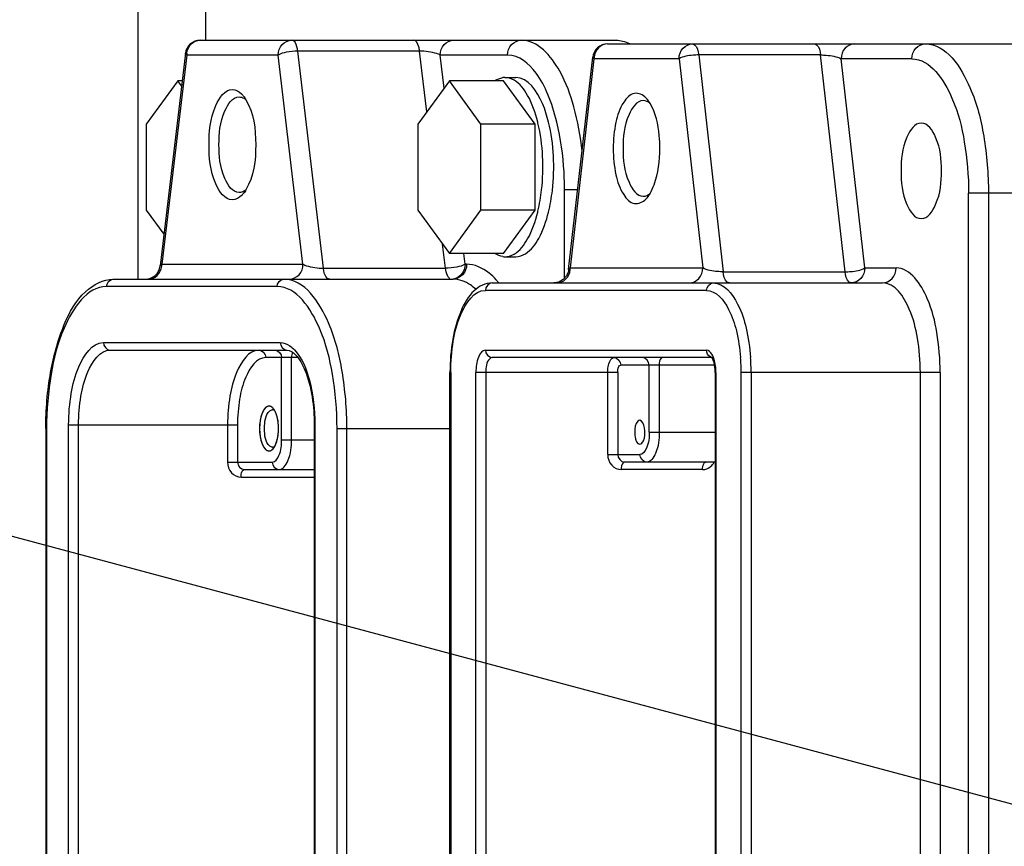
# Model space of a CAD drawing. Header units: millimetres. Extents: x 0 to 14268, y 0 to 10092.
# Tile 44 of 122: x 7106 to 7172, y 2565 to 2620. Entities that reach past the tile are written whole.
import ezdxf

# ---------------------------------------------------------------- set-up
doc = ezdxf.new("R2010")
doc.units = ezdxf.units.MM
doc.header["$LTSCALE"] = 784.74
doc.layers.get('0').update_dxf_attribs({"linetype": 'CONTINUOUS'})
for name, color, linetype in [('304105000224DXF_CONTINUOUS_LINE', 7, 'CONTINUOUS'), ('304105000429DXF_CONTINUOUS_LINE', 7, 'CONTINUOUS'), ('304110000511DXF_CONTINUOUS_LINE', 7, 'CONTINUOUS'), ('304110000697DXF_CONTINUOUS_LINE', 7, 'CONTINUOUS'), ('运动范围-新_DXF_CONTINUOUS_LINE', 7, 'CONTINUOUS'), ('运动范围-新_DXF_DIMENSION', 7, 'CONTINUOUS')]:
    doc.layers.add(name, color=color, linetype=linetype)
doc.styles.get("Standard").update_dxf_attribs({"font": 'txt', "width": 0.7})
doc.dimstyles.new('DIMSTYLE_1', dxfattribs={"dimtxt": 108, "dimasz": 72, "dimexe": 1, "dimexo": 0, "dimgap": 4.5, "dimtad": 0, "dimtih": 1, "dimtoh": 1, "dimdec": 1, "dimdsep": 46, "dimtxsty": 'Standard', "dimblk": '_FILLED', "dimblk1": '_FILLED', "dimblk2": '_FILLED', "dimcen": 0.09, "dimclrt": 5, "dimazin": 2, "dimtp": 0.5, "dimtm": 0.5, "dimtfac": 1, "dimtdec": 65535, "dimtofl": 0, "dimtmove": 0, "dimatfit": 3, "dimldrblk": '_FILLED', "dimfxl": 0, "dimtolj": 1, "dimarcsym": 0})

# ---------------------------------------------------------------- blocks, each defined once
blk = doc.blocks.new('*D1')
at = {"layer": '运动范围-新_DXF_DIMENSION', "color": 2, "linetype": 'Continuous', "transparency": 16777216}
for start, end in [(100.633505, 165), (0, 63.539643)]:
    blk.add_arc((7521.367, 2473.768), 625.516, start, end, dxfattribs=at)
for points in [[(6928.376, 2707.79), (6917.165, 2635.663), (6951.163, 2700.255)], [(8130.762, 2544.958), (8146.884, 2473.768), (8154.722, 2546.339)]]:
    blk.add_solid(points, dxfattribs=at)
blk = doc.blocks.new('_FILLED')
at = {"color": 0, "linetype": 'ByBlock'}
blk.add_solid([(0, 0), (-1, 0.16667), (-1, -0.16667)], dxfattribs=at)

msp = doc.modelspace()

# ---------------------------------------------------------------- linework, layer by layer
at = {"layer": '304105000224DXF_CONTINUOUS_LINE', "color": 7, "linetype": 'Continuous'}
msp.add_line((7118.068, 2621.408), (7118.068, 2618.518), dxfattribs=at)
at = {"layer": '304105000429DXF_CONTINUOUS_LINE', "color": 7, "linetype": 'Continuous'}
msp.add_line((7113.544, 2634.408), (7113.544, 2602.518), dxfattribs=at)
at = {"layer": '304110000511DXF_CONTINUOUS_LINE', "color": 7, "linetype": 'Continuous'}
for p, q in [((7117.712, 2618.518), (7145.539, 2618.518)), ((7116.719, 2617.636), (7115.027, 2603.4)), ((7116.218, 2615.791), (7114.105, 2612.904)), ((7116.46, 2615.46), (7116.218, 2615.791)), ((7116.5, 2615.791), (7116.218, 2615.791)), ((7134.39, 2615.791), (7132.277, 2612.904)), ((7136.504, 2612.904), (7134.39, 2615.791)), ((7138.016, 2615.791), (7134.39, 2615.791)), ((7140.129, 2612.904), (7138.016, 2615.791)), ((7138.106, 2616.018), (7138.831, 2616.018)), ((7114.105, 2612.904), (7114.105, 2607.131)), ((7132.277, 2612.904), (7132.277, 2607.131)), ((7136.504, 2607.131), (7136.504, 2612.904)), ((7140.129, 2612.904), (7136.504, 2612.904)), ((7140.129, 2607.131), (7140.129, 2612.904)), ((7114.105, 2607.131), (7115.279, 2605.526)), ((7132.277, 2607.131), (7134.39, 2604.244)), ((7134.39, 2604.244), (7136.504, 2607.131)), ((7140.129, 2607.131), (7136.504, 2607.131)), ((7138.016, 2604.244), (7140.129, 2607.131)), ((7138.016, 2604.244), (7134.39, 2604.244)), ((7138.106, 2604.018), (7138.831, 2604.018)), ((7111.895, 2602.518), (7134.635, 2602.518)), ((7111.684, 2597.768), (7123.517, 2597.768)), ((7107.38, 2592.518), (7107.38, 2515.018)), ((7125.342, 2592.768), (7125.342, 2514.768)), ((7120.658, 2589.768), (7125.342, 2589.768))]:
    msp.add_line(p, q, dxfattribs=at)
at = {"layer": '304110000511DXF_CONTINUOUS_LINE', "color": 9, "linetype": 'Continuous'}
for p, q in [((7116.806, 2617.518), (7115.141, 2603.518)), ((7122.927, 2617.518), (7116.806, 2617.518)), ((7124.591, 2603.518), (7122.927, 2617.518)), ((7125.969, 2603.247), (7124.24, 2617.788)), ((7132.397, 2617.788), (7124.24, 2617.788)), ((7132.88, 2613.727), (7132.397, 2617.788)), ((7134.037, 2615.308), (7133.775, 2617.518)), ((7138.288, 2617.518), (7133.775, 2617.518)), ((7142.092, 2602.588), (7142.092, 2608.518)), ((7142.092, 2608.518), (7142.978, 2608.518)), ((7134.125, 2603.247), (7133.933, 2604.87)), ((7135.439, 2603.518), (7135.352, 2604.244)), ((7115.141, 2603.518), (7124.591, 2603.518)), ((7125.969, 2603.247), (7134.125, 2603.247)), ((7135.541, 2603.518), (7135.439, 2603.518)), ((7122.853, 2602.018), (7111.442, 2602.018)), ((7111.231, 2598.268), (7123.064, 2598.268)), ((7124.239, 2597.268), (7122.106, 2597.268)), ((7123.163, 2591.768), (7123.163, 2597.268)), ((7123.827, 2591.768), (7123.827, 2597.268)), ((7107.427, 2592.518), (7107.38, 2592.518)), ((7107.427, 2592.518), (7107.427, 2515.018)), ((7108.906, 2514.768), (7108.906, 2592.768)), ((7108.906, 2592.768), (7120.205, 2592.768)), ((7109.571, 2514.768), (7109.571, 2592.768)), ((7119.54, 2592.768), (7119.54, 2590.268)), ((7120.205, 2592.768), (7120.205, 2590.268)), ((7125.388, 2592.768), (7125.342, 2592.768)), ((7125.388, 2592.768), (7125.388, 2514.768)), ((7126.868, 2515.018), (7126.868, 2592.518)), ((7126.868, 2592.518), (7134.428, 2592.518)), ((7127.532, 2515.018), (7127.532, 2592.518)), ((7123.163, 2591.768), (7125.342, 2591.768)), ((7119.54, 2590.268), (7122.529, 2590.268)), ((7120.446, 2589.268), (7125.342, 2589.268))]:
    msp.add_line(p, q, dxfattribs=at)
at = {"layer": '304110000511DXF_CONTINUOUS_LINE', "color": 7, "linetype": 'Continuous'}
for centre, radius, start, end in [((7117.712, 2617.518), 1, 90, 173.22155), ((7138.107, 2614.943), 1.074, 90.01791, 97.7534), ((7130.468, 2610.618), 10.123, 13.38933, 13.82091), ((7130.468, 2609.417), 10.123, 346.17909, 346.61067), ((7138.107, 2605.092), 1.074, 262.2466, 269.98209), ((7114.034, 2603.518), 1, 270.00006, 353.22098), ((7122.544, 2593.545), 0.222, 81.75752, 89.97498), ((7121.696, 2593.153), 1.151, 28.74124, 30.16807), ((7121.696, 2591.882), 1.151, 329.83193, 331.25876)]:
    msp.add_arc(centre, radius, start, end, dxfattribs=at)
at = {"layer": '304110000511DXF_CONTINUOUS_LINE', "color": 9, "linetype": 'Continuous'}
for centre, radius, start, end in [((7117.904, 2617.517), 1.098, 174.51795, 179.99034), ((7114.045, 2603.518), 1.096, 352.81418, 359.97976), ((7133.708, 2599.049), 5.123, 39.37651, 42.00966)]:
    msp.add_arc(centre, radius, start, end, dxfattribs=at)
for points, knots in [([(7116.811, 2617.622), (7116.833, 2617.856), (7117.027, 2618.313), (7117.492, 2618.518), (7117.712, 2618.518)], [0, 0, 0, 0, 0.516513, 1, 1, 1, 1]), ([(7122.927, 2617.518), (7122.927, 2617.769), (7123.099, 2618.28), (7123.599, 2618.518), (7123.833, 2618.518)], [0, 0, 0, 0, 0.517343, 1, 1, 1, 1]), ([(7124.24, 2617.788), (7124.229, 2617.887), (7124.183, 2618.146), (7124.02, 2618.518), (7123.833, 2618.518)], [0, 0, 0, 0, 0.34773, 1, 1, 1, 1]), ([(7132.397, 2617.788), (7132.385, 2617.887), (7132.34, 2618.146), (7132.177, 2618.518), (7131.99, 2618.518)], [0, 0, 0, 0, 0.347755, 1, 1, 1, 1]), ([(7133.775, 2617.518), (7133.775, 2617.769), (7133.946, 2618.28), (7134.446, 2618.518), (7134.681, 2618.518)], [0, 0, 0, 0, 0.517356, 1, 1, 1, 1]), ([(7138.288, 2617.518), (7138.288, 2617.769), (7138.46, 2618.28), (7138.96, 2618.518), (7139.194, 2618.518)], [0, 0, 0, 0, 0.517354, 1, 1, 1, 1]), ([(7143.28, 2611.076), (7143.168, 2612.08), (7142.81, 2613.949), (7141.879, 2616.651), (7140.298, 2618.518), (7139.194, 2618.518)], [0, 0, 0, 0, 0.340316, 0.628484, 1, 1, 1, 1]), ([(7116.806, 2617.518), (7116.78, 2617.534), (7116.739, 2617.564), (7116.716, 2617.616), (7116.719, 2617.636)], [0, 0, 0, 0, 0.600856, 1, 1, 1, 1]), ([(7124.24, 2617.788), (7123.986, 2617.788), (7123.542, 2617.733), (7123.09, 2617.626), (7122.927, 2617.518)], [0, 0, 0, 0, 0.565537, 1, 1, 1, 1]), ([(7133.775, 2617.518), (7133.702, 2617.559), (7133.259, 2617.726), (7132.784, 2617.788), (7132.397, 2617.788)], [0, 0, 0, 0, 0.178216, 1, 1, 1, 1]), ([(7141.58, 2613.026), (7141.425, 2613.66), (7141.054, 2614.813), (7140.204, 2616.519), (7139.038, 2617.518), (7138.288, 2617.518)], [0, 0, 0, 0, 0.335298, 0.614689, 1, 1, 1, 1]), ([(7142.092, 2608.518), (7142.092, 2608.91), (7142.049, 2610.424), (7141.847, 2611.936), (7141.58, 2613.026)], [0, 0, 0, 0, 0.259122, 1, 1, 1, 1]), ([(7114.235, 2602.518), (7114.45, 2602.518), (7114.905, 2602.712), (7115.104, 2603.154), (7115.133, 2603.381)], [0, 0, 0, 0, 0.48377, 1, 1, 1, 1]), ([(7115.027, 2603.4), (7115.029, 2603.422), (7115.065, 2603.471), (7115.112, 2603.501), (7115.141, 2603.518)], [0, 0, 0, 0, 0.395145, 1, 1, 1, 1]), ([(7123.685, 2602.518), (7123.92, 2602.518), (7124.419, 2602.755), (7124.591, 2603.266), (7124.591, 2603.518)], [0, 0, 0, 0, 0.482644, 1, 1, 1, 1]), ([(7124.591, 2603.518), (7124.664, 2603.476), (7125.107, 2603.309), (7125.582, 2603.247), (7125.969, 2603.247)], [0, 0, 0, 0, 0.178238, 1, 1, 1, 1]), ([(7126.376, 2602.518), (7126.327, 2602.518), (7126.046, 2602.658), (7125.997, 2603.005), (7125.969, 2603.247)], [0, 0, 0, 0, 0.165106, 1, 1, 1, 1]), ([(7135.439, 2603.518), (7135.276, 2603.41), (7134.824, 2603.302), (7134.38, 2603.247), (7134.125, 2603.247)], [0, 0, 0, 0, 0.43377, 1, 1, 1, 1]), ([(7134.323, 2602.649), (7134.297, 2602.684), (7134.191, 2602.868), (7134.145, 2603.08), (7134.125, 2603.247)], [0, 0, 0, 0, 0.206295, 1, 1, 1, 1]), ([(7135.439, 2603.518), (7135.439, 2603.282), (7135.289, 2602.809), (7134.852, 2602.551), (7134.633, 2602.524)], [0, 0, 0, 0, 0.516071, 1, 1, 1, 1]), ([(7135.541, 2603.518), (7135.541, 2603.266), (7135.369, 2602.755), (7134.87, 2602.518), (7134.635, 2602.518)], [0, 0, 0, 0, 0.517354, 1, 1, 1, 1]), ([(7137.514, 2602.478), (7137.369, 2602.639), (7136.834, 2603.166), (7136.079, 2603.518), (7135.541, 2603.518)], [0, 0, 0, 0, 0.288271, 1, 1, 1, 1]), ([(7127.532, 2592.518), (7127.532, 2593.798), (7127.312, 2596.254), (7126.479, 2599.747), (7124.701, 2602.518), (7123.306, 2602.518)], [0, 0, 0, 0, 0.336947, 0.632816, 1, 1, 1, 1]), ([(7134.424, 2602.551), (7134.405, 2602.563), (7134.368, 2602.593), (7134.338, 2602.629), (7134.323, 2602.649)], [0, 0, 0, 0, 0.468836, 1, 1, 1, 1]), ([(7136.169, 2601.836), (7136.052, 2601.943), (7135.615, 2602.301), (7135.043, 2602.518), (7134.635, 2602.518)], [0, 0, 0, 0, 0.279756, 1, 1, 1, 1]), ([(7111.442, 2602.018), (7110.117, 2602.018), (7108.428, 2599.386), (7107.637, 2596.067), (7107.427, 2593.734), (7107.427, 2592.518)], [0, 0, 0, 0, 0.367186, 0.663054, 1, 1, 1, 1]), ([(7126.868, 2592.518), (7126.868, 2593.734), (7126.658, 2596.067), (7125.867, 2599.386), (7124.178, 2602.018), (7122.853, 2602.018)], [0, 0, 0, 0, 0.336947, 0.632816, 1, 1, 1, 1]), ([(7108.906, 2592.768), (7108.906, 2593.472), (7109.028, 2594.823), (7109.486, 2596.744), (7110.464, 2598.268), (7111.231, 2598.268)], [0, 0, 0, 0, 0.336994, 0.632815, 1, 1, 1, 1]), ([(7109.571, 2592.768), (7109.571, 2593.408), (7109.681, 2594.636), (7110.097, 2596.383), (7110.987, 2597.768), (7111.684, 2597.768)], [0, 0, 0, 0, 0.336996, 0.632815, 1, 1, 1, 1]), ([(7121.653, 2597.768), (7120.956, 2597.768), (7120.067, 2596.383), (7119.65, 2594.636), (7119.54, 2593.408), (7119.54, 2592.768)], [0, 0, 0, 0, 0.367187, 0.662996, 1, 1, 1, 1]), ([(7124.02, 2597.781), (7124.535, 2597.231), (7125.197, 2595.513), (7125.388, 2593.77), (7125.388, 2592.768)], [0, 0, 0, 0, 0.429179, 1, 1, 1, 1]), ([(7122.106, 2597.268), (7121.479, 2597.268), (7120.679, 2596.021), (7120.304, 2594.449), (7120.205, 2593.344), (7120.205, 2592.768)], [0, 0, 0, 0, 0.367187, 0.662999, 1, 1, 1, 1]), ([(7122.529, 2590.268), (7122.738, 2590.268), (7123.128, 2590.879), (7123.163, 2591.409), (7123.163, 2591.768)], [0, 0, 0, 0, 0.368249, 1, 1, 1, 1]), ([(7122.982, 2589.768), (7123.261, 2589.768), (7123.781, 2590.583), (7123.827, 2591.289), (7123.827, 2591.768)], [0, 0, 0, 0, 0.368246, 1, 1, 1, 1]), ([(7119.54, 2590.268), (7119.54, 2590.016), (7119.712, 2589.505), (7120.212, 2589.268), (7120.446, 2589.268)], [0, 0, 0, 0, 0.517357, 1, 1, 1, 1]), ([(7120.446, 2589.268), (7120.446, 2589.331), (7120.459, 2589.498), (7120.536, 2589.768), (7120.658, 2589.768)], [0, 0, 0, 0, 0.341844, 1, 1, 1, 1])]:
    msp.add_open_spline(points, degree=3, knots=knots, dxfattribs=at)
at = {"layer": '304110000511DXF_CONTINUOUS_LINE', "color": 7, "linetype": 'Continuous'}
for points in [[(7145.539, 2618.518), (7145.851, 2618.518), (7146.168, 2618.429), (7146.445, 2618.285)], [(7137.44, 2615.807), (7137.596, 2615.908), (7137.777, 2615.983), (7137.962, 2616.008)], [(7138.713, 2615.843), (7138.531, 2615.949), (7138.317, 2616.018), (7138.106, 2616.018)], [(7119.866, 2615.218), (7120.094, 2615.218), (7120.322, 2615.081), (7120.482, 2614.919)], [(7120.595, 2614.791), (7120.661, 2614.71), (7120.719, 2614.623), (7120.772, 2614.533)], [(7120.319, 2614.718), (7120.429, 2614.718), (7120.54, 2614.683), (7120.635, 2614.629)], [(7120.633, 2608.405), (7120.539, 2608.352), (7120.428, 2608.318), (7120.319, 2608.318)], [(7120.773, 2608.504), (7120.72, 2608.414), (7120.661, 2608.326), (7120.595, 2608.244)], [(7120.482, 2608.116), (7120.321, 2607.954), (7120.094, 2607.818), (7119.866, 2607.818)], [(7137.962, 2604.027), (7137.777, 2604.053), (7137.596, 2604.128), (7137.44, 2604.229)], [(7138.106, 2604.018), (7138.317, 2604.018), (7138.531, 2604.086), (7138.713, 2604.192)], [(7122.364, 2591.343), (7122.054, 2591.609), (7121.978, 2592.518), (7122.054, 2593.426), (7122.364, 2593.692)], [(7122.613, 2593.845), (7122.542, 2593.934), (7122.432, 2594.018), (7122.318, 2594.018)], [(7122.318, 2591.018), (7122.432, 2591.018), (7122.542, 2591.102), (7122.613, 2591.191)]]:
    msp.add_open_spline(points, degree=3, dxfattribs=at)
for points, knots in [([(7140.298, 2613.037), (7140.146, 2613.654), (7139.799, 2614.689), (7139.108, 2615.613), (7138.713, 2615.843)], [0, 0, 0, 0, 0.581766, 1, 1, 1, 1]), ([(7141.023, 2613.037), (7140.919, 2613.457), (7140.579, 2614.601), (7139.664, 2616.018), (7138.831, 2616.018)], [0, 0, 0, 0, 0.342097, 1, 1, 1, 1]), ([(7119.866, 2607.818), (7119.35, 2607.818), (7118.388, 2609.317), (7118.249, 2611.518), (7118.388, 2613.718), (7119.35, 2615.218), (7119.866, 2615.218)], [0, 0, 0, 0, 0.184128, 0.500003, 0.815877, 1, 1, 1, 1]), ([(7120.482, 2614.919), (7120.502, 2614.899), (7120.54, 2614.857), (7120.577, 2614.813), (7120.595, 2614.791)], [0, 0, 0, 0, 0.490255, 1, 1, 1, 1]), ([(7120.319, 2608.318), (7119.873, 2608.318), (7119.041, 2609.614), (7118.92, 2611.518), (7119.041, 2613.421), (7119.873, 2614.718), (7120.319, 2614.718)], [0, 0, 0, 0, 0.184125, 0.500002, 0.815879, 1, 1, 1, 1]), ([(7120.635, 2614.629), (7120.658, 2614.616), (7120.704, 2614.587), (7120.748, 2614.553), (7120.769, 2614.535)], [0, 0, 0, 0, 0.488157, 1, 1, 1, 1]), ([(7120.772, 2614.533), (7121.298, 2613.65), (7121.562, 2611.519), (7121.298, 2609.388), (7120.773, 2608.504)], [0, 0, 0, 0, 0.499912, 1, 1, 1, 1]), ([(7140.316, 2607.073), (7140.427, 2607.541), (7140.747, 2609.488), (7140.661, 2611.512), (7140.316, 2612.963)], [0, 0, 0, 0, 0.243924, 1, 1, 1, 1]), ([(7141.023, 2606.999), (7141.14, 2607.477), (7141.478, 2609.473), (7141.388, 2611.551), (7141.023, 2613.037)], [0, 0, 0, 0, 0.243579, 1, 1, 1, 1]), ([(7120.595, 2608.244), (7120.577, 2608.222), (7120.54, 2608.178), (7120.501, 2608.136), (7120.482, 2608.116)], [0, 0, 0, 0, 0.509768, 1, 1, 1, 1]), ([(7120.771, 2608.501), (7120.749, 2608.483), (7120.704, 2608.448), (7120.657, 2608.418), (7120.633, 2608.405)], [0, 0, 0, 0, 0.512089, 1, 1, 1, 1]), ([(7138.713, 2604.192), (7139.108, 2604.422), (7139.799, 2605.346), (7140.146, 2606.381), (7140.298, 2606.999)], [0, 0, 0, 0, 0.418234, 1, 1, 1, 1]), ([(7138.831, 2604.018), (7139.06, 2604.018), (7139.739, 2604.264), (7140.527, 2605.377), (7140.874, 2606.394), (7141.023, 2606.999)], [0, 0, 0, 0, 0.175211, 0.522335, 1, 1, 1, 1]), ([(7107.38, 2592.518), (7107.38, 2593.776), (7107.565, 2596.153), (7108.419, 2599.296), (7109.703, 2601.682), (7111.216, 2602.518), (7111.895, 2602.518)], [0, 0, 0, 0, 0.320901, 0.60418, 0.826697, 1, 1, 1, 1]), ([(7123.517, 2597.768), (7123.724, 2597.768), (7124.284, 2597.364), (7125.116, 2595.705), (7125.342, 2594.007), (7125.342, 2592.768)], [0, 0, 0, 0, 0.111515, 0.332527, 1, 1, 1, 1]), ([(7122.318, 2594.018), (7122.109, 2594.018), (7121.719, 2593.41), (7121.662, 2592.518), (7121.719, 2591.625), (7122.109, 2591.018), (7122.318, 2591.018)], [0, 0, 0, 0, 0.184127, 0.5, 0.815873, 1, 1, 1, 1]), ([(7122.364, 2593.692), (7122.39, 2593.715), (7122.446, 2593.753), (7122.513, 2593.768), (7122.544, 2593.768)], [0, 0, 0, 0, 0.529842, 1, 1, 1, 1]), ([(7122.704, 2593.709), (7122.684, 2593.724), (7122.644, 2593.748), (7122.598, 2593.762), (7122.576, 2593.765)], [0, 0, 0, 0, 0.522067, 1, 1, 1, 1]), ([(7122.69, 2593.731), (7122.678, 2593.752), (7122.654, 2593.79), (7122.627, 2593.827), (7122.613, 2593.845)], [0, 0, 0, 0, 0.516153, 1, 1, 1, 1]), ([(7122.749, 2591.419), (7122.913, 2591.778), (7123.002, 2592.572), (7122.888, 2593.371), (7122.704, 2593.706)], [0, 0, 0, 0, 0.508484, 1, 1, 1, 1]), ([(7122.544, 2591.268), (7122.513, 2591.268), (7122.446, 2591.283), (7122.39, 2591.32), (7122.364, 2591.343)], [0, 0, 0, 0, 0.470158, 1, 1, 1, 1]), ([(7122.544, 2591.268), (7122.572, 2591.268), (7122.629, 2591.279), (7122.68, 2591.308), (7122.704, 2591.326)], [0, 0, 0, 0, 0.475817, 1, 1, 1, 1]), ([(7122.613, 2591.191), (7122.627, 2591.208), (7122.654, 2591.245), (7122.678, 2591.284), (7122.69, 2591.304)], [0, 0, 0, 0, 0.483847, 1, 1, 1, 1]), ([(7122.704, 2591.329), (7122.712, 2591.343), (7122.728, 2591.373), (7122.742, 2591.403), (7122.749, 2591.419)], [0, 0, 0, 0, 0.491005, 1, 1, 1, 1])]:
    msp.add_open_spline(points, degree=3, knots=knots, dxfattribs=at)
at = {"layer": '304110000511DXF_CONTINUOUS_LINE', "color": 9, "linetype": 'Continuous'}
for points in [[(7111.442, 2602.018), (7111.442, 2602.243), (7111.67, 2602.518), (7111.895, 2602.518)], [(7122.853, 2602.018), (7122.853, 2602.243), (7123.081, 2602.518), (7123.306, 2602.518)], [(7111.231, 2598.268), (7111.231, 2598.043), (7111.459, 2597.768), (7111.684, 2597.768)], [(7121.653, 2597.768), (7121.878, 2597.768), (7122.106, 2597.493), (7122.106, 2597.268)], [(7122.71, 2597.768), (7122.935, 2597.768), (7123.163, 2597.493), (7123.163, 2597.268)], [(7123.064, 2598.268), (7123.29, 2598.268), (7123.52, 2598.18), (7123.707, 2598.053)], [(7123.064, 2598.268), (7123.064, 2598.043), (7123.292, 2597.768), (7123.517, 2597.768)], [(7123.707, 2598.053), (7123.821, 2597.975), (7123.926, 2597.882), (7124.02, 2597.781)], [(7123.888, 2597.619), (7123.843, 2597.509), (7123.827, 2597.386), (7123.827, 2597.268)], [(7120.205, 2590.268), (7120.205, 2590.043), (7120.433, 2589.768), (7120.658, 2589.768)], [(7122.529, 2590.268), (7122.529, 2590.043), (7122.757, 2589.768), (7122.982, 2589.768)]]:
    msp.add_open_spline(points, degree=3, dxfattribs=at)
at = {"layer": '304110000511DXF_CONTINUOUS_LINE', "color": 2, "linetype": 'Continuous'}
for points, knots in [([(7122.318, 2594.018), (7122.307, 2594.015), (7122.287, 2594.01), (7122.256, 2594.003), (7122.231, 2593.997), (7122.213, 2593.993), (7122.202, 2593.991), (7122.195, 2593.99), (7122.187, 2593.983), (7122.177, 2593.977), (7122.16, 2593.964), (7122.135, 2593.947), (7122.111, 2593.929), (7122.093, 2593.917), (7122.084, 2593.909), (7122.076, 2593.905), (7122.069, 2593.896), (7122.06, 2593.885), (7122.044, 2593.864), (7122.022, 2593.836), (7121.999, 2593.807), (7121.983, 2593.787), (7121.974, 2593.775), (7121.967, 2593.768), (7121.961, 2593.755), (7121.953, 2593.74), (7121.939, 2593.712), (7121.918, 2593.673), (7121.898, 2593.634), (7121.882, 2593.602), (7121.869, 2593.58), (7121.86, 2593.55), (7121.846, 2593.513), (7121.83, 2593.465), (7121.814, 2593.418), (7121.801, 2593.38), (7121.79, 2593.353), (7121.784, 2593.32), (7121.774, 2593.277), (7121.762, 2593.223), (7121.749, 2593.169), (7121.74, 2593.126), (7121.732, 2593.095), (7121.728, 2593.059), (7121.722, 2593.013), (7121.714, 2592.954), (7121.707, 2592.896), (7121.701, 2592.849), (7121.695, 2592.815), (7121.695, 2592.777), (7121.693, 2592.728), (7121.69, 2592.666), (7121.687, 2592.604), (7121.686, 2592.555), (7121.683, 2592.517), (7121.686, 2592.481), (7121.687, 2592.433), (7121.69, 2592.372), (7121.692, 2592.311), (7121.695, 2592.263), (7121.695, 2592.226), (7121.701, 2592.191), (7121.706, 2592.144), (7121.714, 2592.086), (7121.721, 2592.028), (7121.727, 2591.981), (7121.731, 2591.945), (7121.739, 2591.914), (7121.748, 2591.87), (7121.761, 2591.817), (7121.773, 2591.763), (7121.783, 2591.72), (7121.789, 2591.687), (7121.8, 2591.659), (7121.813, 2591.62), (7121.83, 2591.572), (7121.846, 2591.524), (7121.858, 2591.49), (7121.865, 2591.472), (7121.869, 2591.456), (7121.876, 2591.446), (7121.883, 2591.43), (7121.897, 2591.403), (7121.917, 2591.364), (7121.937, 2591.325), (7121.951, 2591.298), (7121.959, 2591.283), (7121.965, 2591.27), (7121.972, 2591.263), (7121.981, 2591.251), (7121.997, 2591.231), (7122.02, 2591.202), (7122.042, 2591.173), (7122.058, 2591.153), (7122.067, 2591.142), (7122.074, 2591.132), (7122.082, 2591.128), (7122.091, 2591.12), (7122.109, 2591.108), (7122.133, 2591.09), (7122.158, 2591.072), (7122.175, 2591.06), (7122.185, 2591.053), (7122.192, 2591.046), (7122.2, 2591.046), (7122.211, 2591.043), (7122.229, 2591.039), (7122.255, 2591.032), (7122.286, 2591.025), (7122.307, 2591.02), (7122.318, 2591.018)], [0, 0, 0, 0, 0.015625, 0.03125, 0.046875, 0.054688, 0.058594, 0.0625, 0.066406, 0.070312, 0.078125, 0.09375, 0.109375, 0.117188, 0.121094, 0.125, 0.128906, 0.132812, 0.140625, 0.15625, 0.171875, 0.179688, 0.183594, 0.1875, 0.191406, 0.195312, 0.203125, 0.21875, 0.234375, 0.242188, 0.25, 0.257812, 0.265625, 0.28125, 0.296875, 0.304688, 0.3125, 0.320312, 0.328125, 0.34375, 0.359375, 0.367188, 0.375, 0.382812, 0.390625, 0.40625, 0.421875, 0.429688, 0.4375, 0.445312, 0.453125, 0.46875, 0.484375, 0.492188, 0.5, 0.507812, 0.515625, 0.53125, 0.546875, 0.554688, 0.5625, 0.570312, 0.578125, 0.59375, 0.609375, 0.617188, 0.625, 0.632812, 0.640625, 0.65625, 0.671875, 0.679688, 0.6875, 0.695312, 0.703125, 0.71875, 0.734375, 0.742188, 0.746094, 0.75, 0.753906, 0.757812, 0.765625, 0.78125, 0.796875, 0.804688, 0.808594, 0.8125, 0.816406, 0.820312, 0.828125, 0.84375, 0.859375, 0.867188, 0.871094, 0.875, 0.878906, 0.882812, 0.890625, 0.90625, 0.921875, 0.929688, 0.933594, 0.9375, 0.941406, 0.945312, 0.953125, 0.96875, 0.984375, 1, 1, 1, 1]), ([(7122.708, 2593.699), (7122.694, 2593.723), (7122.676, 2593.751), (7122.656, 2593.787), (7122.64, 2593.808), (7122.621, 2593.832), (7122.602, 2593.858), (7122.586, 2593.877), (7122.569, 2593.892), (7122.553, 2593.908), (7122.537, 2593.924), (7122.524, 2593.937), (7122.512, 2593.944), (7122.495, 2593.955), (7122.479, 2593.966), (7122.463, 2593.978), (7122.445, 2593.986), (7122.423, 2593.994), (7122.402, 2594.003), (7122.384, 2594.009), (7122.358, 2594.012), (7122.335, 2594.015), (7122.318, 2594.018)], [0, 0, 0, 0, 0.125, 0.15625, 0.1875, 0.25, 0.3125, 0.34375, 0.375, 0.4375, 0.46875, 0.5, 0.53125, 0.5625, 0.625, 0.65625, 0.6875, 0.75, 0.8125, 0.84375, 0.875, 1, 1, 1, 1]), ([(7122.831, 2593.398), (7122.827, 2593.411), (7122.818, 2593.439), (7122.805, 2593.478), (7122.793, 2593.511), (7122.782, 2593.538), (7122.774, 2593.559), (7122.767, 2593.576), (7122.757, 2593.6), (7122.738, 2593.64), (7122.72, 2593.676), (7122.708, 2593.699)], [0, 0, 0, 0, 0.125, 0.25, 0.375, 0.4375, 0.5, 0.5625, 0.625, 0.75, 1, 1, 1, 1]), ([(7122.952, 2592.516), (7122.951, 2592.555), (7122.95, 2592.614), (7122.947, 2592.692), (7122.943, 2592.75), (7122.94, 2592.808), (7122.934, 2592.865), (7122.927, 2592.922), (7122.922, 2592.98), (7122.912, 2593.034), (7122.903, 2593.089), (7122.894, 2593.144), (7122.882, 2593.196), (7122.871, 2593.249), (7122.854, 2593.316), (7122.84, 2593.365), (7122.831, 2593.398)], [0, 0, 0, 0, 0.125, 0.1875, 0.25, 0.3125, 0.375, 0.4375, 0.5, 0.5625, 0.625, 0.6875, 0.75, 0.8125, 0.875, 1, 1, 1, 1]), ([(7122.83, 2591.634), (7122.839, 2591.667), (7122.853, 2591.716), (7122.87, 2591.783), (7122.881, 2591.836), (7122.893, 2591.888), (7122.903, 2591.942), (7122.911, 2591.997), (7122.921, 2592.052), (7122.927, 2592.109), (7122.933, 2592.166), (7122.939, 2592.223), (7122.943, 2592.281), (7122.947, 2592.339), (7122.95, 2592.417), (7122.951, 2592.476), (7122.952, 2592.516)], [0, 0, 0, 0, 0.125, 0.1875, 0.25, 0.3125, 0.375, 0.4375, 0.5, 0.5625, 0.625, 0.6875, 0.75, 0.8125, 0.875, 1, 1, 1, 1]), ([(7122.318, 2591.018), (7122.335, 2591.02), (7122.356, 2591.023), (7122.382, 2591.025), (7122.399, 2591.031), (7122.421, 2591.04), (7122.443, 2591.048), (7122.46, 2591.056), (7122.477, 2591.068), (7122.494, 2591.079), (7122.511, 2591.091), (7122.524, 2591.099), (7122.536, 2591.111), (7122.552, 2591.126), (7122.568, 2591.142), (7122.584, 2591.156), (7122.599, 2591.175), (7122.619, 2591.2), (7122.638, 2591.225), (7122.654, 2591.246), (7122.675, 2591.283), (7122.694, 2591.312), (7122.708, 2591.336)], [0, 0, 0, 0, 0.125, 0.15625, 0.1875, 0.25, 0.3125, 0.34375, 0.375, 0.4375, 0.46875, 0.5, 0.53125, 0.5625, 0.625, 0.65625, 0.6875, 0.75, 0.8125, 0.84375, 0.875, 1, 1, 1, 1]), ([(7122.708, 2591.336), (7122.719, 2591.357), (7122.736, 2591.39), (7122.754, 2591.43), (7122.765, 2591.454), (7122.775, 2591.477), (7122.788, 2591.513), (7122.803, 2591.552), (7122.816, 2591.591), (7122.826, 2591.62), (7122.83, 2591.634)], [0, 0, 0, 0, 0.25, 0.375, 0.4375, 0.5, 0.625, 0.75, 0.875, 1, 1, 1, 1])]:
    msp.add_open_spline(points, degree=3, knots=knots, dxfattribs=at)
at = {"layer": '304110000697DXF_CONTINUOUS_LINE', "color": 7, "linetype": 'Continuous'}
for p, q in [((7144.975, 2618.268), (7172.586, 2618.268)), ((7142.37, 2603.155), (7143.981, 2617.38)), ((7137.252, 2602.268), (7163.373, 2602.268)), ((7141.706, 2602.323), (7141.377, 2602.268)), ((7151.973, 2597.268), (7137.252, 2597.268)), ((7134.428, 2496.268), (7134.428, 2596.268)), ((7152.178, 2596.268), (7152.178, 2496.268)), ((7152.178, 2590.268), (7146.104, 2590.268))]:
    msp.add_line(p, q, dxfattribs=at)
at = {"layer": '304110000697DXF_CONTINUOUS_LINE', "color": 9, "linetype": 'Continuous'}
for p, q in [((7151.074, 2617.526), (7152.718, 2603.009)), ((7159.231, 2617.526), (7151.074, 2617.526)), ((7160.875, 2603.009), (7159.231, 2617.526)), ((7142.483, 2603.268), (7144.069, 2617.268)), ((7149.759, 2617.268), (7144.069, 2617.268)), ((7149.759, 2617.268), (7151.345, 2603.268)), ((7162.189, 2603.268), (7160.604, 2617.268)), ((7165.336, 2617.268), (7160.604, 2617.268)), ((7169.139, 2496.268), (7169.139, 2608.268)), ((7176.812, 2608.268), (7169.139, 2608.268)), ((7170.468, 2608.268), (7170.468, 2496.42)), ((7142.483, 2603.268), (7151.345, 2603.268)), ((7152.718, 2603.009), (7160.875, 2603.009)), ((7162.189, 2603.268), (7164.279, 2603.268)), ((7151.591, 2601.768), (7136.799, 2601.768)), ((7136.799, 2597.768), (7151.591, 2597.768)), ((7152.129, 2596.768), (7145.862, 2596.768)), ((7147.764, 2592.268), (7147.764, 2596.768)), ((7148.428, 2596.768), (7148.428, 2592.268)), ((7134.475, 2596.268), (7134.428, 2596.268)), ((7134.475, 2596.268), (7134.475, 2496.268)), ((7136.165, 2496.268), (7136.165, 2596.268)), ((7145.651, 2596.268), (7136.165, 2596.268)), ((7136.83, 2596.268), (7136.83, 2496.268)), ((7144.986, 2590.768), (7144.986, 2596.268)), ((7145.651, 2596.268), (7145.651, 2590.768)), ((7152.225, 2596.268), (7152.178, 2596.268)), ((7152.225, 2596.268), (7152.225, 2496.268)), ((7153.915, 2496.268), (7153.915, 2596.268)), ((7167.237, 2596.268), (7153.915, 2596.268)), ((7154.58, 2596.268), (7154.58, 2496.268)), ((7165.908, 2496.268), (7165.908, 2596.268)), ((7167.237, 2596.268), (7167.237, 2496.268)), ((7147.764, 2592.268), (7152.178, 2592.268)), ((7144.986, 2590.768), (7147.13, 2590.768)), ((7151.331, 2589.768), (7145.893, 2589.768))]:
    msp.add_line(p, q, dxfattribs=at)
at = {"layer": '304110000697DXF_CONTINUOUS_LINE', "color": 7, "linetype": 'Continuous'}
msp.add_lwpolyline([(7142.37, 2603.155), (7142.351, 2603.041), (7142.221, 2602.732), (7141.999, 2602.485), (7141.706, 2602.323)], dxfattribs=at)
msp.add_arc((7144.975, 2617.268), 1, 90, 173.53934, dxfattribs=at)
at = {"layer": '304110000697DXF_CONTINUOUS_LINE', "color": 9, "linetype": 'Continuous'}
for centre, radius, start, end in [((7145.166, 2617.267), 1.098, 174.81504, 179.99098), ((7141.382, 2603.268), 1.101, 353.32407, 359.97792), ((7150.238, 2596.578), 1.951, 17.03548, 21.04265), ((7141.061, 2596.27), 12.854, 359.98889, 4.46814), ((7140.528, 2596.269), 14.052, 359.99239, 4.09257)]:
    msp.add_arc(centre, radius, start, end, dxfattribs=at)
for points, knots in [([(7144.975, 2618.268), (7144.755, 2618.268), (7144.287, 2618.062), (7144.094, 2617.601), (7144.073, 2617.367)], [0, 0, 0, 0, 0.483422, 1, 1, 1, 1]), ([(7149.759, 2617.268), (7149.759, 2617.519), (7149.931, 2618.03), (7150.431, 2618.268), (7150.666, 2618.268)], [0, 0, 0, 0, 0.517354, 1, 1, 1, 1]), ([(7150.666, 2618.268), (7150.714, 2618.268), (7150.999, 2618.124), (7151.046, 2617.772), (7151.074, 2617.526)], [0, 0, 0, 0, 0.164628, 1, 1, 1, 1]), ([(7158.822, 2618.268), (7158.871, 2618.268), (7159.156, 2618.123), (7159.203, 2617.771), (7159.231, 2617.526)], [0, 0, 0, 0, 0.165797, 1, 1, 1, 1]), ([(7161.51, 2618.268), (7161.275, 2618.268), (7160.775, 2618.03), (7160.604, 2617.519), (7160.604, 2617.268)], [0, 0, 0, 0, 0.482644, 1, 1, 1, 1]), ([(7165.336, 2617.268), (7165.336, 2617.519), (7165.507, 2618.03), (7166.007, 2618.268), (7166.242, 2618.268)], [0, 0, 0, 0, 0.517354, 1, 1, 1, 1]), ([(7166.242, 2618.268), (7167.637, 2618.268), (7169.415, 2615.498), (7170.248, 2612.004), (7170.468, 2609.548), (7170.468, 2608.268)], [0, 0, 0, 0, 0.367185, 0.663005, 1, 1, 1, 1]), ([(7151.074, 2617.526), (7150.948, 2617.526), (7150.504, 2617.495), (7150.031, 2617.44), (7149.759, 2617.268)], [0, 0, 0, 0, 0.281366, 1, 1, 1, 1]), ([(7159.231, 2617.526), (7159.358, 2617.526), (7159.822, 2617.494), (7160.307, 2617.432), (7160.604, 2617.268)], [0, 0, 0, 0, 0.273358, 1, 1, 1, 1]), ([(7144.069, 2617.268), (7144.043, 2617.284), (7144.003, 2617.312), (7143.979, 2617.361), (7143.981, 2617.38)], [0, 0, 0, 0, 0.605699, 1, 1, 1, 1]), ([(7165.336, 2617.268), (7166.591, 2617.268), (7168.191, 2614.775), (7168.941, 2611.631), (7169.139, 2609.42), (7169.139, 2608.268)], [0, 0, 0, 0, 0.367186, 0.663004, 1, 1, 1, 1]), ([(7141.577, 2602.268), (7141.79, 2602.268), (7142.248, 2602.462), (7142.449, 2602.908), (7142.476, 2603.14)], [0, 0, 0, 0, 0.477886, 1, 1, 1, 1]), ([(7142.483, 2603.268), (7142.454, 2603.252), (7142.409, 2603.223), (7142.374, 2603.176), (7142.371, 2603.155)], [0, 0, 0, 0, 0.611014, 1, 1, 1, 1]), ([(7150.438, 2602.268), (7150.673, 2602.268), (7151.173, 2602.505), (7151.345, 2603.016), (7151.345, 2603.268)], [0, 0, 0, 0, 0.482644, 1, 1, 1, 1]), ([(7152.718, 2603.009), (7152.59, 2603.009), (7152.127, 2603.041), (7151.642, 2603.103), (7151.345, 2603.268)], [0, 0, 0, 0, 0.273355, 1, 1, 1, 1]), ([(7153.126, 2602.268), (7153.077, 2602.268), (7152.793, 2602.413), (7152.745, 2602.764), (7152.718, 2603.009)], [0, 0, 0, 0, 0.165799, 1, 1, 1, 1]), ([(7160.875, 2603.009), (7161.001, 2603.009), (7161.444, 2603.041), (7161.917, 2603.095), (7162.189, 2603.268)], [0, 0, 0, 0, 0.281366, 1, 1, 1, 1]), ([(7161.283, 2602.268), (7161.234, 2602.268), (7160.95, 2602.412), (7160.902, 2602.764), (7160.875, 2603.009)], [0, 0, 0, 0, 0.164628, 1, 1, 1, 1]), ([(7162.189, 2603.268), (7162.189, 2603.016), (7162.017, 2602.505), (7161.518, 2602.268), (7161.283, 2602.268)], [0, 0, 0, 0, 0.517354, 1, 1, 1, 1]), ([(7163.373, 2602.268), (7163.608, 2602.268), (7164.107, 2602.505), (7164.279, 2603.016), (7164.279, 2603.268)], [0, 0, 0, 0, 0.482646, 1, 1, 1, 1]), ([(7167.237, 2596.268), (7167.237, 2597.164), (7167.083, 2598.883), (7166.5, 2601.329), (7165.255, 2603.268), (7164.279, 2603.268)], [0, 0, 0, 0, 0.337008, 0.632812, 1, 1, 1, 1]), ([(7152.044, 2602.268), (7152.765, 2602.268), (7153.761, 2600.969), (7154.305, 2599.18), (7154.496, 2597.935), (7154.544, 2597.272)], [0, 0, 0, 0, 0.369076, 0.659974, 1, 1, 1, 1]), ([(7165.908, 2596.268), (7165.908, 2597.036), (7165.776, 2598.51), (7165.277, 2600.606), (7164.21, 2602.268), (7163.373, 2602.268)], [0, 0, 0, 0, 0.337004, 0.632813, 1, 1, 1, 1]), ([(7134.475, 2596.268), (7134.475, 2596.972), (7134.596, 2598.323), (7135.054, 2600.244), (7136.032, 2601.768), (7136.799, 2601.768)], [0, 0, 0, 0, 0.337008, 0.632812, 1, 1, 1, 1]), ([(7151.591, 2601.768), (7152.243, 2601.768), (7153.149, 2600.605), (7153.65, 2598.992), (7153.829, 2597.87), (7153.876, 2597.271)], [0, 0, 0, 0, 0.369428, 0.659864, 1, 1, 1, 1]), ([(7136.799, 2597.768), (7136.59, 2597.768), (7136.2, 2597.156), (7136.165, 2596.627), (7136.165, 2596.268)], [0, 0, 0, 0, 0.368267, 1, 1, 1, 1]), ([(7152.059, 2597.279), (7152.031, 2597.35), (7151.942, 2597.554), (7151.746, 2597.768), (7151.591, 2597.768)], [0, 0, 0, 0, 0.329789, 1, 1, 1, 1]), ([(7137.252, 2597.268), (7137.193, 2597.268), (7136.841, 2597.043), (7136.83, 2596.588), (7136.83, 2596.268)], [0, 0, 0, 0, 0.156985, 1, 1, 1, 1]), ([(7144.986, 2596.268), (7144.986, 2596.396), (7145.011, 2596.73), (7145.166, 2597.268), (7145.409, 2597.268)], [0, 0, 0, 0, 0.344604, 1, 1, 1, 1]), ([(7148.64, 2597.268), (7148.61, 2597.268), (7148.435, 2597.154), (7148.428, 2596.928), (7148.428, 2596.768)], [0, 0, 0, 0, 0.156206, 1, 1, 1, 1]), ([(7152.044, 2597.268), (7152.015, 2597.268), (7151.955, 2597.275), (7151.898, 2597.294), (7151.871, 2597.306)], [0, 0, 0, 0, 0.494069, 1, 1, 1, 1]), ([(7145.651, 2596.268), (7145.651, 2596.331), (7145.664, 2596.498), (7145.74, 2596.768), (7145.862, 2596.768)], [0, 0, 0, 0, 0.341837, 1, 1, 1, 1]), ([(7147.764, 2592.268), (7147.764, 2591.909), (7147.729, 2591.379), (7147.339, 2590.768), (7147.13, 2590.768)], [0, 0, 0, 0, 0.631733, 1, 1, 1, 1]), ([(7148.428, 2592.268), (7148.428, 2591.789), (7148.382, 2591.083), (7147.862, 2590.268), (7147.583, 2590.268)], [0, 0, 0, 0, 0.631737, 1, 1, 1, 1]), ([(7144.986, 2590.768), (7144.986, 2590.516), (7145.158, 2590.005), (7145.658, 2589.768), (7145.893, 2589.768)], [0, 0, 0, 0, 0.517353, 1, 1, 1, 1]), ([(7146.104, 2590.268), (7146.074, 2590.268), (7145.9, 2590.154), (7145.893, 2589.928), (7145.893, 2589.768)], [0, 0, 0, 0, 0.156206, 1, 1, 1, 1]), ([(7151.331, 2589.768), (7151.331, 2589.831), (7151.343, 2589.998), (7151.42, 2590.268), (7151.542, 2590.268)], [0, 0, 0, 0, 0.341844, 1, 1, 1, 1])]:
    msp.add_open_spline(points, degree=3, knots=knots, dxfattribs=at)
at = {"layer": '304110000697DXF_CONTINUOUS_LINE', "color": 7, "linetype": 'Continuous'}
for points, knots in [([(7147.535, 2614.663), (7147.346, 2614.856), (7146.686, 2615.146), (7145.869, 2614.224), (7145.466, 2612.938), (7145.35, 2611.857), (7145.35, 2611.268)], [0, 0, 0, 0, 0.163771, 0.353024, 0.642662, 1, 1, 1, 1]), ([(7147.367, 2614.468), (7146.921, 2614.468), (7146.089, 2613.163), (7146.015, 2612.033), (7146.015, 2611.268)], [0, 0, 0, 0, 0.368246, 1, 1, 1, 1]), ([(7147.643, 2614.541), (7147.626, 2614.562), (7147.591, 2614.604), (7147.554, 2614.644), (7147.535, 2614.663)], [0, 0, 0, 0, 0.509211, 1, 1, 1, 1]), ([(7148.478, 2611.268), (7148.478, 2611.559), (7148.423, 2612.586), (7148.2, 2613.643), (7147.821, 2614.282)], [0, 0, 0, 0, 0.281657, 1, 1, 1, 1]), ([(7165.97, 2612.968), (7165.523, 2612.968), (7164.691, 2611.663), (7164.617, 2610.533), (7164.617, 2609.768)], [0, 0, 0, 0, 0.368232, 1, 1, 1, 1]), ([(7167.322, 2609.768), (7167.322, 2610.533), (7167.248, 2611.663), (7166.416, 2612.968), (7165.97, 2612.968)], [0, 0, 0, 0, 0.631759, 1, 1, 1, 1]), ([(7145.35, 2611.268), (7145.35, 2610.679), (7145.466, 2609.598), (7145.869, 2608.313), (7146.684, 2607.39), (7147.345, 2607.678), (7147.534, 2607.871)], [0, 0, 0, 0, 0.357306, 0.646982, 0.836338, 1, 1, 1, 1]), ([(7146.015, 2611.268), (7146.015, 2610.502), (7146.089, 2609.373), (7146.921, 2608.068), (7147.367, 2608.068)], [0, 0, 0, 0, 0.631754, 1, 1, 1, 1]), ([(7147.82, 2608.251), (7147.931, 2608.438), (7148.353, 2609.39), (7148.478, 2610.449), (7148.478, 2611.268)], [0, 0, 0, 0, 0.20982, 1, 1, 1, 1]), ([(7164.617, 2609.768), (7164.617, 2609.002), (7164.691, 2607.873), (7165.523, 2606.568), (7165.97, 2606.568)], [0, 0, 0, 0, 0.631759, 1, 1, 1, 1]), ([(7165.97, 2606.568), (7166.416, 2606.568), (7167.248, 2607.873), (7167.322, 2609.002), (7167.322, 2609.768)], [0, 0, 0, 0, 0.368232, 1, 1, 1, 1]), ([(7147.534, 2607.871), (7147.552, 2607.89), (7147.59, 2607.93), (7147.625, 2607.973), (7147.643, 2607.995)], [0, 0, 0, 0, 0.490659, 1, 1, 1, 1]), ([(7137.252, 2602.268), (7136.813, 2602.268), (7135.858, 2601.765), (7135.054, 2600.308), (7134.539, 2598.429), (7134.428, 2597.015), (7134.428, 2596.268)], [0, 0, 0, 0, 0.184546, 0.407702, 0.685939, 1, 1, 1, 1]), ([(7152.178, 2596.268), (7152.178, 2596.37), (7152.158, 2596.703), (7152.098, 2597.053), (7151.972, 2597.249)], [0, 0, 0, 0, 0.305766, 1, 1, 1, 1]), ([(7147.13, 2593.068), (7147.082, 2593.068), (7146.801, 2592.888), (7146.792, 2592.524), (7146.792, 2592.268)], [0, 0, 0, 0, 0.156958, 1, 1, 1, 1]), ([(7147.468, 2592.268), (7147.468, 2592.37), (7147.449, 2592.638), (7147.325, 2593.068), (7147.13, 2593.068)], [0, 0, 0, 0, 0.344622, 1, 1, 1, 1]), ([(7146.792, 2592.268), (7146.792, 2592.165), (7146.811, 2591.898), (7146.935, 2591.468), (7147.13, 2591.468)], [0, 0, 0, 0, 0.344622, 1, 1, 1, 1]), ([(7147.13, 2591.468), (7147.178, 2591.468), (7147.459, 2591.647), (7147.468, 2592.012), (7147.468, 2592.268)], [0, 0, 0, 0, 0.156958, 1, 1, 1, 1])]:
    msp.add_open_spline(points, degree=3, knots=knots, dxfattribs=at)
for points in [[(7147.818, 2614.285), (7147.693, 2614.389), (7147.529, 2614.468), (7147.367, 2614.468)], [(7147.821, 2614.282), (7147.767, 2614.372), (7147.709, 2614.459), (7147.643, 2614.541)], [(7147.367, 2608.068), (7147.529, 2608.068), (7147.692, 2608.146), (7147.816, 2608.249)], [(7147.643, 2607.995), (7147.708, 2608.076), (7147.766, 2608.162), (7147.82, 2608.251)]]:
    msp.add_open_spline(points, degree=3, dxfattribs=at)
at = {"layer": '304110000697DXF_CONTINUOUS_LINE', "color": 9, "linetype": 'Continuous'}
for points in [[(7137.252, 2602.268), (7137.027, 2602.268), (7136.799, 2601.993), (7136.799, 2601.768)], [(7151.591, 2601.768), (7151.591, 2601.993), (7151.819, 2602.268), (7152.044, 2602.268)], [(7136.799, 2597.768), (7136.799, 2597.543), (7137.027, 2597.268), (7137.252, 2597.268)], [(7151.871, 2597.306), (7151.707, 2597.381), (7151.591, 2597.588), (7151.591, 2597.768)], [(7145.409, 2597.268), (7145.634, 2597.268), (7145.862, 2596.993), (7145.862, 2596.768)], [(7147.764, 2596.768), (7147.764, 2596.993), (7147.536, 2597.268), (7147.311, 2597.268)], [(7152.225, 2596.268), (7152.225, 2596.564), (7152.191, 2596.866), (7152.103, 2597.15)], [(7145.651, 2590.768), (7145.651, 2590.543), (7145.879, 2590.268), (7146.104, 2590.268)], [(7147.583, 2590.268), (7147.358, 2590.268), (7147.13, 2590.543), (7147.13, 2590.768)], [(7151.331, 2589.768), (7151.523, 2589.768), (7151.725, 2589.844), (7151.873, 2589.967)], [(7151.873, 2589.967), (7151.971, 2590.047), (7152.053, 2590.15), (7152.113, 2590.262)]]:
    msp.add_open_spline(points, degree=3, dxfattribs=at)
at = {"layer": '运动范围-新_DXF_CONTINUOUS_LINE', "color": 2, "linetype": 'Continuous'}
msp.add_line((7521.367, 2473.768), (4929.788, 3168.179), dxfattribs=at)
msp.add_circle((7521.383, 2473.768), 914, dxfattribs=at)

# ---------------------------------------------------------------- dimensions: what is measured, and where the dimension line sits
at = {"layer": '运动范围-新_DXF_DIMENSION', "color": 2, "linetype": 'Continuous'}
dim = msp.add_angular_dim_2l(base=(7603.014, 3093.932), line1=((8140.628, 2473.768), (8146.884, 2473.768)), line2=((6923.207, 2634.044), (6917.165, 2635.663)), dimstyle='DIMSTYLE_1', dxfattribs=at)
dim.commit()
dim.dimension.update_dxf_attribs({"geometry": '*D1', "text_midpoint": (7459.943, 3039.932), "dimtype": 162})

doc.saveas('drawing.dxf')
